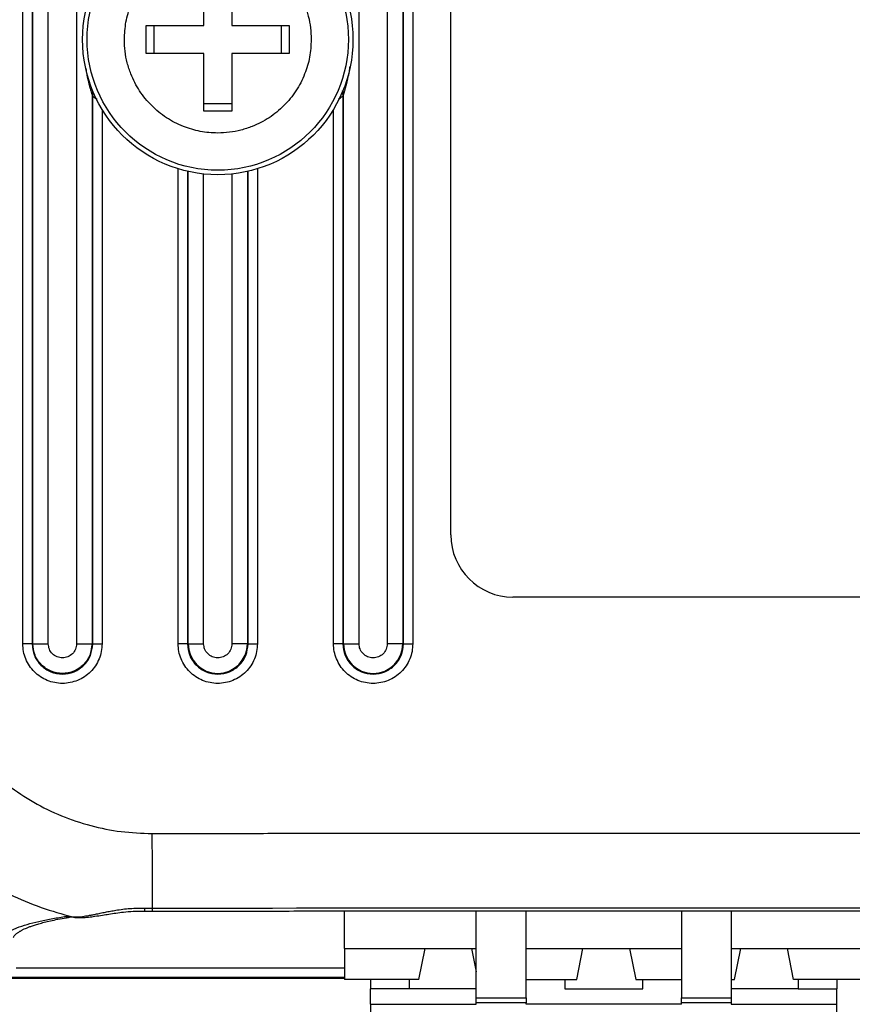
# Model space of a CAD drawing. Extents: x 3 to 428, y 3 to 275.
# Tile 32 of 42: x 301 to 324, y 114 to 142. Entities that reach past the tile are written whole.
import ezdxf

# ---------------------------------------------------------------- set-up
doc = ezdxf.new("R2010")
doc.units = 0
doc.linetypes.add('SLD-SOLID', pattern=[0])
doc.layers.get('0').update_dxf_attribs({"linetype": 'CONTINUOUS'})
doc.layers.add('DIMENSION', color=7, linetype='SLD-SOLID')
doc.styles.add('SLDTEXTSTYLE1', font='Gothic.ttf', dxfattribs={"width": 0.913})
doc.dimstyles.new('SLDDIMSTYLE2', dxfattribs={"dimtxt": 3.175, "dimasz": 3.302, "dimexe": 0, "dimexo": 0.0625, "dimgap": 0.79375, "dimtad": 0, "dimtih": 1, "dimtoh": 1, "dimdec": 0, "dimlfac": 1.142857, "dimrnd": 1e-09, "dimzin": 12, "dimdsep": 46, "dimtxsty": 'SLDTEXTSTYLE1', "dimsah": 1, "dimcen": 0.09, "dimadec": 0, "dimazin": 0, "dimtfac": 1, "dimtdec": 0, "dimtofl": 0, "dimtmove": 0, "dimatfit": 3, "dimfxl": 1, "dimtolj": 1, "dimtzin": 12, "dimarcsym": 0})

# ---------------------------------------------------------------- blocks, each defined once
blk = doc.blocks.new('_D_7')
at = {"layer": 'DIMENSION'}
for p, q in [((292.199, 170.543), (292.199, 93.039)), ((403.955, 170.543), (403.955, 93.039)), ((292.199, 96.214), (346.197, 96.214)), ((403.955, 96.214), (353.235, 96.214))]:
    blk.add_line(p, q, dxfattribs=at)
for points in [[(292.199, 96.214), (295.501, 95.706), (295.501, 96.722)], [(403.955, 96.214), (400.653, 96.722), (400.653, 95.706)]]:
    blk.add_solid(points, dxfattribs=at)
at = {"layer": 'DIMENSION', "insert": (346.197, 97.75), "char_height": 3.175, "attachment_point": 1, "style": 'SLDTEXTSTYLE1'}
blk.add_mtext('128', dxfattribs=at)

msp = doc.modelspace()

# ---------------------------------------------------------------- linework, layer by layer
at = {"color": 7, "linetype": 'SLD-SOLID'}
for p, q in [((301.0241, 124.5894), (301.0241, 179.7144)), ((301.2856, 179.7144), (301.2856, 124.5894)), ((301.3062, 124.5893), (301.3062, 179.7144)), ((301.7421, 124.5894), (301.7421, 179.7144)), ((302.5372, 179.7144), (302.5372, 124.5894)), ((310.4921, 124.5894), (310.4921, 179.7144)), ((311.2872, 179.7144), (311.2872, 124.5894)), ((311.723, 179.7144), (311.723, 124.5894)), ((311.7437, 124.5893), (311.7437, 179.7147)), ((312.0052, 179.7144), (312.0052, 124.5894)), ((313.0771, 127.6519), (313.0771, 178.4019)), ((306.1209, 141.9931), (306.1209, 143.6119)), ((306.9084, 143.6119), (306.9084, 141.9931)), ((304.5021, 141.9931), (306.1209, 141.9931)), ((304.5021, 141.2056), (304.5021, 141.9931)), ((304.717, 141.9931), (304.717, 141.2056)), ((306.9084, 141.9931), (308.5271, 141.9931)), ((308.3122, 141.2056), (308.3122, 141.9931)), ((308.5271, 141.9931), (308.5271, 141.2056)), ((306.1209, 141.2056), (304.5021, 141.2056)), ((306.1209, 139.5869), (306.1209, 141.2056)), ((306.9084, 141.2056), (306.9084, 139.5869)), ((308.5271, 141.2056), (306.9084, 141.2056)), ((302.973, 140.0625), (302.973, 124.5894)), ((302.9937, 140.0065), (302.973, 140.0625)), ((302.9937, 124.5891), (302.9937, 140.0065)), ((310.0562, 140.0625), (310.0356, 140.0065)), ((310.0356, 140.0065), (310.0356, 124.5891)), ((310.0562, 124.5894), (310.0562, 140.0625)), ((306.1209, 139.8017), (306.9084, 139.8017)), ((306.9084, 139.5869), (306.1209, 139.5869)), ((381.3271, 125.9019), (314.8271, 125.9019)), ((301.2856, 124.5894), (301.3062, 124.5893)), ((302.9936, 124.5891), (302.973, 124.5894)), ((305.6606, 124.5891), (305.6812, 124.5894)), ((305.6812, 124.5894), (306.1171, 124.5894)), ((307.348, 124.5894), (306.9122, 124.5894)), ((307.3687, 124.5893), (307.348, 124.5894)), ((310.0356, 124.5891), (310.0562, 124.5894)), ((310.0562, 124.5894), (310.4921, 124.5894)), ((311.723, 124.5894), (311.2872, 124.5894)), ((311.7437, 124.5893), (311.723, 124.5894)), ((304.4496, 117.0626), (304.6664, 117.0604)), ((304.453, 117.1501), (304.665, 117.1478)), ((310.0846, 116.0144), (310.0846, 117.0676)), ((313.7946, 114.6231), (313.7946, 117.0705)), ((315.1946, 114.6231), (315.1946, 117.0712)), ((319.5696, 117.0721), (319.5696, 114.6231)), ((320.9696, 117.0721), (320.9696, 114.6231)), ((302.4887, 116.8901), (302.5081, 116.8872)), ((310.0846, 116.0144), (312.3509, 116.0144)), ((310.0846, 116.0144), (310.0846, 115.1394)), ((312.1759, 115.1394), (312.3509, 116.0144)), ((312.3509, 116.0144), (313.6634, 116.0144)), ((313.6634, 116.0144), (313.7946, 116.0144)), ((313.6634, 116.0144), (313.7946, 115.3581)), ((315.1946, 116.0144), (316.7959, 116.0144)), ((316.6209, 115.1394), (316.7959, 116.0144)), ((316.7959, 116.0144), (318.1084, 116.0144)), ((318.1084, 116.0144), (319.5696, 116.0144)), ((318.1084, 116.0144), (318.2834, 115.1394)), ((320.9696, 116.0144), (321.2409, 116.0144)), ((321.0659, 115.1394), (321.2409, 116.0144)), ((321.2409, 116.0144), (322.5534, 116.0144)), ((322.5534, 116.0144), (324.8196, 116.0144)), ((322.7284, 115.1394), (322.5534, 116.0144)), ((300.8371, 115.4631), (310.0846, 115.4631)), ((310.0846, 115.1653), (295.1221, 115.1653)), ((312.1759, 115.1394), (310.0846, 115.1394)), ((310.8196, 115.1394), (310.8196, 114.8769)), ((311.909, 114.8769), (311.909, 115.1394)), ((315.1946, 115.1394), (316.6209, 115.1394)), ((316.284, 115.1394), (316.284, 114.8769)), ((318.2834, 115.1394), (319.5696, 115.1394)), ((318.4802, 114.8769), (318.4802, 115.1394)), ((320.9696, 115.1394), (321.0659, 115.1394)), ((324.8196, 115.1394), (322.7284, 115.1394)), ((322.8552, 115.1394), (322.8552, 114.8769)), ((323.9446, 115.1394), (323.9446, 114.8769)), ((311.909, 114.8769), (310.8196, 114.8769)), ((310.8196, 114.4394), (310.8196, 114.8769)), ((313.7946, 114.8769), (311.909, 114.8769)), ((316.284, 114.8769), (318.4802, 114.8769)), ((322.8552, 114.8769), (320.9696, 114.8769)), ((322.8552, 114.8769), (323.9446, 114.8769)), ((323.9446, 114.4394), (323.9446, 114.8769)), ((313.7946, 114.6231), (315.1946, 114.6231)), ((313.7946, 114.4785), (313.7946, 114.6231)), ((315.1946, 114.6231), (315.1946, 114.4785)), ((319.5696, 114.6231), (320.9696, 114.6231)), ((320.9696, 114.6231), (320.9696, 114.4785)), ((310.8196, 114.4394), (313.7946, 114.4394)), ((310.8196, 114.4394), (310.8196, 114.1156)), ((313.7946, 114.4394), (313.7946, 114.4785)), ((315.1946, 114.4785), (313.7946, 114.4785)), ((315.1946, 114.4394), (315.1946, 114.4785)), ((319.5696, 114.4394), (315.1946, 114.4394)), ((319.5696, 114.4394), (319.5696, 114.4785)), ((320.9696, 114.4785), (319.5696, 114.4785)), ((320.9696, 114.4785), (320.9696, 114.4394)), ((320.9696, 114.4394), (323.9446, 114.4394)), ((323.9446, 114.1156), (323.9446, 114.4394))]:
    msp.add_line(p, q, dxfattribs=at)
at = {"color": 8, "linetype": 'SLD-SOLID'}
for p, q in [((303.2552, 139.6338), (303.2552, 124.5894)), ((309.7741, 124.5894), (309.7741, 139.6338)), ((305.3991, 124.5894), (305.3991, 137.9603)), ((305.6606, 137.8902), (305.6606, 124.5891)), ((305.6812, 124.5894), (305.6812, 137.8855)), ((306.1171, 124.5894), (306.1171, 137.8139)), ((306.9122, 137.8139), (306.9122, 124.5894)), ((307.348, 137.8855), (307.348, 124.5894)), ((307.3687, 124.5893), (307.3687, 137.8902)), ((307.6302, 137.9603), (307.6302, 124.5894)), ((302.4319, 116.8989), (302.4887, 116.8901)), ((295.1221, 115.2033), (310.0846, 115.2033))]:
    msp.add_line(p, q, dxfattribs=at)
at = {"color": 7, "linetype": 'SLD-SOLID', "flags": 128}
for points in [[(304.6613, 119.2478), (304.6618, 118.9443), (304.6624, 118.6447), (304.6629, 118.3533), (304.6634, 118.0739), (304.6638, 117.8102), (304.6643, 117.5659), (304.6646, 117.3441), (304.665, 117.1478)], [(319.5696, 114.4785), (319.5696, 114.4862), (319.5696, 114.4975), (319.5696, 114.5122), (319.5696, 114.5299), (319.5696, 114.5503), (319.5696, 114.573), (319.5696, 114.5974), (319.5696, 114.6231)]]:
    msp.add_lwpolyline(points, dxfattribs=at)
at = {"color": 7, "linetype": 'SLD-SOLID'}
for radius in [3.8062, 3.6788]:
    msp.add_circle((306.5146, 141.5994), radius, dxfattribs=at)
for centre, radius, end in [((314.8271, 127.6519), 1.75, 270), ((306.5146, 124.5894), 0.8334, 0), ((310.8896, 124.5894), 0.8334, 0)]:
    msp.add_arc(centre, radius, 180, end, dxfattribs=at)
for points, knots in [([(303.8833, 141.5994), (303.8921, 141.7648), (303.9096, 142.0955), (304.0334, 142.5014), (304.1754, 142.8151), (304.3564, 143.1246), (304.6415, 143.4727), (305.0593, 143.815), (305.4786, 144.031), (305.8586, 144.1552), (306.1841, 144.2173), (306.5694, 144.2408), (307.0108, 144.2003), (307.4166, 144.0812), (307.7303, 143.9385), (308.0398, 143.7576), (308.388, 143.4724), (308.7301, 143.0547), (308.9465, 142.6355), (309.0698, 142.2556), (309.1342, 141.9301), (309.142, 141.7099), (309.1459, 141.5994)], [0, 0, 0, 0, 0.0600221, 0.1199594, 0.1526824, 0.1850471, 0.2499932, 0.3149955, 0.3799415, 0.4200929, 0.4598988, 0.5000008, 0.5600089, 0.6199607, 0.6526836, 0.6850482, 0.7499942, 0.8149968, 0.8799426, 0.9200553, 0.9598614, 1, 1, 1, 1]), ([(309.1459, 141.5994), (309.1372, 141.4339), (309.1196, 141.1032), (308.9958, 140.6974), (308.8539, 140.3837), (308.6728, 140.0742), (308.3877, 139.726), (307.9699, 139.3838), (307.5506, 139.1677), (307.1707, 139.0436), (306.8451, 138.9815), (306.4599, 138.9579), (306.0184, 138.9985), (305.6126, 139.1176), (305.2989, 139.2602), (304.9894, 139.4411), (304.6412, 139.7263), (304.2991, 140.1441), (304.0828, 140.5633), (303.9594, 140.9431), (303.895, 141.2686), (303.8872, 141.4888), (303.8833, 141.5994)], [0, 0, 0, 0, 0.060022, 0.1199595, 0.1526825, 0.1850472, 0.249993, 0.3149956, 0.3799413, 0.4200927, 0.459899, 0.5000006, 0.5600087, 0.6199606, 0.6526835, 0.6850484, 0.7499941, 0.8149966, 0.8799426, 0.9200553, 0.9598613, 1, 1, 1, 1]), ([(309.9989, 140.1047), (310.0077, 140.093), (310.0296, 140.064), (310.0333, 140.028), (310.0356, 140.0065)], [0, 0, 0, 0, 0.4022218, 1, 1, 1, 1]), ([(295.4795, 125.8303), (295.48, 125.69), (295.4812, 125.3855), (295.5141, 124.8937), (295.5733, 124.4076), (295.6561, 123.9419), (295.728, 123.6247), (295.7855, 123.4031), (295.8181, 123.2843), (295.8529, 123.1639), (295.8899, 123.0419), (295.9293, 122.9184), (295.9795, 122.7688), (296.0535, 122.5613), (296.1687, 122.2657), (296.3286, 121.9002), (296.5152, 121.5242), (296.6892, 121.2108), (296.8348, 120.9682), (296.9585, 120.7736), (297.0826, 120.5889), (297.2064, 120.4137), (297.3295, 120.2479), (297.5228, 119.9993), (297.791, 119.6817), (298.1408, 119.3128), (298.4872, 118.9849), (298.8258, 118.6955), (299.1527, 118.4415), (299.4647, 118.2202), (299.9514, 117.9033), (300.6328, 117.5301), (301.5257, 117.1513), (302.1342, 116.9818), (302.4319, 116.8989)], [0, 0, 0, 0, 0.0344734, 0.074826, 0.1210507, 0.1547684, 0.1910295, 0.2009484, 0.211042, 0.221311, 0.231755, 0.2423747, 0.2531699, 0.270542, 0.2965224, 0.3311173, 0.3685539, 0.3996601, 0.4192011, 0.4380867, 0.4563165, 0.4738906, 0.4908087, 0.5070708, 0.5512722, 0.5928973, 0.6319466, 0.6684202, 0.7023174, 0.7336371, 0.7623786, 0.8449741, 0.9241763, 1, 1, 1, 1]), ([(298.0192, 125.8324), (298.0303, 125.5449), (298.0526, 124.97), (298.2298, 124.1229), (298.5072, 123.3054), (298.8919, 122.5309), (299.3743, 121.8132), (299.947, 121.1638), (300.6008, 120.5941), (301.3246, 120.1136), (302.1066, 119.7304), (302.933, 119.4546), (303.7894, 119.279), (304.3707, 119.2582), (304.6613, 119.2478)], [0, 0, 0, 0, 0.0829903, 0.1660022, 0.2489728, 0.331877, 0.4150897, 0.4981447, 0.5813247, 0.66494, 0.7484766, 0.8321827, 0.9160986, 1, 1, 1, 1]), ([(301.2856, 124.5894), (301.2793, 124.5894), (301.2666, 124.5894), (301.2051, 124.5894), (301.1215, 124.5894), (301.0566, 124.5894), (301.0241, 124.5894)], [0, 0, 0, 0, 0.2500058, 0.5000054, 0.7499967, 1, 1, 1, 1]), ([(303.2552, 124.5894), (303.2511, 124.5165), (303.2431, 124.3709), (303.1762, 124.1606), (303.0739, 123.9663), (302.9341, 123.7963), (302.7647, 123.6564), (302.5707, 123.553), (302.3604, 123.4882), (302.1414, 123.4669), (301.9222, 123.4875), (301.7117, 123.5517), (301.5171, 123.6546), (301.3472, 123.7942), (301.2066, 123.9642), (301.1037, 124.1587), (301.0362, 124.3698), (301.0281, 124.5161), (301.0241, 124.5894)], [0, 0, 0, 0, 0.0623482, 0.1246026, 0.1873657, 0.2497226, 0.3120187, 0.3745876, 0.4369651, 0.4995243, 0.5619695, 0.6245007, 0.6869965, 0.749529, 0.811875, 0.874809, 0.937263, 1, 1, 1, 1]), ([(301.2856, 124.5894), (301.2984, 124.4776), (301.3241, 124.2541), (301.5215, 123.9698), (301.8038, 123.7799), (302.1395, 123.7131), (302.4752, 123.7797), (302.7575, 123.9696), (302.955, 124.2538), (302.9808, 124.4773), (302.9936, 124.5891)], [0, 0, 0, 0, 0.1249999, 0.2500002, 0.3750002, 0.5000006, 0.6250005, 0.7499997, 0.8749994, 1, 1, 1, 1]), ([(302.973, 124.5894), (302.9605, 124.4803), (302.9354, 124.2622), (302.7427, 123.9848), (302.4673, 123.7994), (302.1397, 123.7343), (301.8121, 123.7994), (301.5366, 123.9847), (301.3438, 124.2621), (301.3188, 124.4802), (301.3062, 124.5893)], [0, 0, 0, 0, 0.1250001, 0.2499998, 0.3749998, 0.4999992, 0.624999, 0.7499994, 0.8749994, 1, 1, 1, 1]), ([(301.3062, 124.5893), (301.3168, 124.5893), (301.3379, 124.5893), (301.4404, 124.5893), (301.5796, 124.5893), (301.6879, 124.5894), (301.7421, 124.5894)], [0, 0, 0, 0, 0.2500003, 0.499998, 0.7499981, 1, 1, 1, 1]), ([(302.5372, 124.5894), (302.5312, 124.5376), (302.5193, 124.4338), (302.4279, 124.3014), (302.2965, 124.2129), (302.1403, 124.1815), (301.984, 124.2123), (301.8522, 124.3005), (301.7601, 124.4331), (301.7481, 124.5373), (301.7421, 124.5894)], [0, 0, 0, 0, 0.124332, 0.2494848, 0.3744215, 0.4994262, 0.6244637, 0.7495254, 0.8748392, 1, 1, 1, 1]), ([(302.5372, 124.5894), (302.5913, 124.5894), (302.6996, 124.5894), (302.8389, 124.5894), (302.9414, 124.5894), (302.9625, 124.5894), (302.973, 124.5894)], [0, 0, 0, 0, 0.2499978, 0.5000003, 0.7499989, 1, 1, 1, 1]), ([(302.9937, 124.5891), (303, 124.5891), (303.0126, 124.5892), (303.0741, 124.5892), (303.1577, 124.5893), (303.2227, 124.5894), (303.2552, 124.5894)], [0, 0, 0, 0, 0.2500041, 0.5000043, 0.7499962, 1, 1, 1, 1]), ([(307.6302, 124.5894), (307.6261, 124.5161), (307.6179, 124.3699), (307.5506, 124.1589), (307.4477, 123.9643), (307.3073, 123.7944), (307.1372, 123.6547), (306.9427, 123.5518), (306.7321, 123.4875), (306.513, 123.4669), (306.294, 123.4881), (306.0838, 123.5529), (305.8896, 123.6563), (305.7202, 123.7962), (305.5803, 123.9663), (305.4781, 124.1605), (305.4111, 124.3708), (305.4031, 124.5164), (305.3991, 124.5894)], [0, 0, 0, 0, 0.0626685, 0.1251766, 0.1879986, 0.2504829, 0.3128756, 0.3755129, 0.4379142, 0.5004988, 0.5629234, 0.625437, 0.6878724, 0.7503241, 0.8125446, 0.8754047, 0.9375944, 1, 1, 1, 1]), ([(305.6606, 124.5891), (305.6543, 124.5891), (305.6416, 124.5892), (305.5801, 124.5892), (305.4965, 124.5893), (305.4316, 124.5893), (305.3991, 124.5894)], [0, 0, 0, 0, 0.2500044, 0.5000049, 0.7500041, 1, 1, 1, 1]), ([(305.6606, 124.5891), (305.6735, 124.4773), (305.6992, 124.2538), (305.8967, 123.9696), (306.179, 123.7797), (306.5147, 123.7131), (306.8504, 123.7798), (307.1327, 123.9698), (307.3301, 124.254), (307.3558, 124.4776), (307.3687, 124.5893)], [0, 0, 0, 0, 0.1250003, 0.250001, 0.3750002, 0.5000001, 0.6249994, 0.7500004, 0.8750004, 1, 1, 1, 1]), ([(306.9122, 124.5894), (306.9061, 124.5371), (306.8941, 124.4326), (306.8013, 124.2998), (306.6689, 124.2116), (306.5116, 124.1814), (306.3549, 124.2139), (306.2234, 124.3042), (306.1339, 124.4368), (306.1226, 124.5394), (306.1171, 124.5894)], [0, 0, 0, 0, 0.1255666, 0.2511516, 0.3767249, 0.5023223, 0.6278901, 0.7532996, 0.8798873, 1, 1, 1, 1]), ([(307.3687, 124.5893), (307.375, 124.5893), (307.3876, 124.5893), (307.4491, 124.5894), (307.5327, 124.5894), (307.5977, 124.5894), (307.6302, 124.5894)], [0, 0, 0, 0, 0.2500044, 0.5000049, 0.7500041, 1, 1, 1, 1]), ([(310.0356, 124.5891), (310.0293, 124.5891), (310.0166, 124.5892), (309.9551, 124.5892), (309.8715, 124.5893), (309.8066, 124.5893), (309.7741, 124.5894)], [0, 0, 0, 0, 0.2499983, 0.5000008, 0.7500021, 1, 1, 1, 1]), ([(312.0052, 124.5894), (312.0011, 124.5161), (311.9929, 124.3699), (311.9256, 124.1589), (311.8227, 123.9643), (311.6823, 123.7944), (311.5122, 123.6547), (311.3177, 123.5518), (311.1071, 123.4875), (310.888, 123.4669), (310.669, 123.4881), (310.4587, 123.5529), (310.2646, 123.6563), (310.0952, 123.7962), (309.9553, 123.9663), (309.8531, 124.1605), (309.7861, 124.3708), (309.7781, 124.5164), (309.7741, 124.5894)], [0, 0, 0, 0, 0.0626684, 0.1251763, 0.1879987, 0.250483, 0.3128757, 0.375513, 0.4379143, 0.5004989, 0.5629234, 0.625437, 0.6878725, 0.7503242, 0.8125446, 0.8754047, 0.9375944, 1, 1, 1, 1]), ([(310.0356, 124.5891), (310.0485, 124.4773), (310.0742, 124.2538), (310.2717, 123.9696), (310.554, 123.7797), (310.8897, 123.7131), (311.2254, 123.7798), (311.5077, 123.9698), (311.7051, 124.254), (311.7308, 124.4776), (311.7437, 124.5893)], [0, 0, 0, 0, 0.1250003, 0.2500009, 0.3750002, 0.5, 0.6250005, 0.7500005, 0.8750004, 1, 1, 1, 1]), ([(311.2872, 124.5894), (311.2811, 124.5371), (311.2691, 124.4326), (311.1763, 124.2998), (311.0439, 124.2116), (310.8866, 124.1814), (310.7299, 124.2139), (310.5984, 124.3042), (310.5089, 124.4368), (310.4976, 124.5394), (310.4921, 124.5894)], [0, 0, 0, 0, 0.1255664, 0.2511528, 0.3767237, 0.5023209, 0.6278911, 0.7533004, 0.8798879, 1, 1, 1, 1]), ([(311.7437, 124.5893), (311.75, 124.5893), (311.7626, 124.5893), (311.8241, 124.5894), (311.9077, 124.5894), (311.9727, 124.5894), (312.0052, 124.5894)], [0, 0, 0, 0, 0.2500044, 0.5000049, 0.7500041, 1, 1, 1, 1]), ([(304.6613, 119.2478), (305.2909, 119.2489), (306.5864, 119.251), (308.5839, 119.2535), (310.69, 119.2556), (312.9048, 119.2572), (315.2282, 119.2584), (317.6602, 119.2591), (320.0772, 119.2594), (322.4699, 119.2592), (324.73, 119.2588), (326.3257, 119.2583), (327.2305, 119.2579), (327.5168, 119.2578), (327.8042, 119.2577), (328.0816, 119.2576), (328.291, 119.2575), (328.5613, 119.2574), (328.9403, 119.2572), (329.5225, 119.2569), (330.2154, 119.2566), (331.019, 119.2561), (331.8942, 119.2557), (332.8334, 119.2552), (333.829, 119.2546), (334.9124, 119.254), (335.8489, 119.2535), (336.6148, 119.2531), (337.187, 119.2528), (337.7643, 119.2524), (338.3069, 119.2521), (338.8067, 119.2519), (339.2679, 119.2516), (340.178, 119.2511), (341.4982, 119.2504), (343.1897, 119.2496), (344.6483, 119.249), (345.8911, 119.2485), (346.935, 119.2482), (347.8715, 119.2479), (348.7366, 119.2477), (349.5743, 119.2476), (350.4633, 119.2475), (351.5816, 119.2474), (352.9528, 119.2474), (354.6008, 119.2475), (356.3793, 119.2476), (358.2885, 119.2478), (360.3283, 119.2482), (362.0639, 119.2485), (363.46, 119.2488), (364.4817, 119.249), (365.5286, 119.2492), (366.6008, 119.2495), (367.7356, 119.2497), (369.1544, 119.2501), (370.8281, 119.2505), (372.6905, 119.2508), (374.6969, 119.2511), (376.8297, 119.2513), (379.0712, 119.2514), (381.198, 119.2513), (383.2102, 119.2511), (385.0974, 119.2507), (386.861, 119.2502), (388.5024, 119.2496), (390.0332, 119.2488), (391.0168, 119.2482), (391.4902, 119.2478)], [0, 0, 0, 0, 0.021754, 0.0447591, 0.0690153, 0.0945225, 0.1212809, 0.1492903, 0.1785508, 0.2047898, 0.2319592, 0.256638, 0.2599231, 0.2632205, 0.2665304, 0.2698525, 0.2728059, 0.2737632, 0.2791938, 0.2858991, 0.2938791, 0.3031338, 0.3136633, 0.3241178, 0.3355841, 0.3480621, 0.3615519, 0.3679377, 0.3745274, 0.3813211, 0.3878832, 0.3932764, 0.3985876, 0.4038167, 0.4247219, 0.4442029, 0.4622599, 0.475117, 0.48714, 0.4983289, 0.5074737, 0.5170307, 0.5272699, 0.5381914, 0.5556668, 0.5746464, 0.5951301, 0.6171181, 0.6406104, 0.6656068, 0.6770817, 0.6888479, 0.7009053, 0.7132539, 0.7258937, 0.7401135, 0.7622728, 0.7837219, 0.8044608, 0.8315966, 0.8574117, 0.8819062, 0.90508, 0.9269333, 0.9471108, 0.9660144, 0.9836441, 1, 1, 1, 1]), ([(302.4319, 116.8989), (302.5174, 116.8991), (302.6242, 116.8993), (302.7915, 116.925), (302.879, 116.9401), (302.9714, 116.9575), (303.0795, 116.979), (303.2041, 117.0047), (303.3461, 117.0336), (303.4921, 117.0618), (303.7193, 117.101), (304.0373, 117.1462), (304.3163, 117.1488), (304.453, 117.1501)], [0, 0, 0, 0, 0.2071694, 0.2585954, 0.3098356, 0.3609155, 0.4118737, 0.4806744, 0.5478215, 0.6135613, 0.6782133, 0.8424416, 1, 1, 1, 1]), ([(302.4884, 116.8877), (302.5515, 116.8841), (302.6684, 116.8776), (302.8649, 116.8933), (303.0622, 116.9178), (303.2548, 116.9477), (303.4501, 116.9791), (303.6476, 117.0091), (303.8738, 117.0378), (304.1476, 117.0627), (304.3522, 117.0624), (304.4641, 117.0622)], [0, 0, 0, 0, 0.136515, 0.2527985, 0.3498756, 0.4618588, 0.5510421, 0.6442194, 0.7422513, 0.8589313, 1, 1, 1, 1]), ([(304.665, 117.1478), (311.8997, 117.1535), (326.37, 117.1649), (348.0761, 117.1423), (369.7826, 117.1528), (384.2535, 117.1495), (391.4887, 117.1478)], [0, 0, 0, 0, 0.2499788, 0.4999892, 0.7500048, 1, 1, 1, 1]), ([(304.6651, 117.0604), (305.4157, 117.0616), (306.8793, 117.064), (309.0185, 117.0667), (311.0452, 117.0687), (312.9594, 117.0701), (314.7611, 117.0711), (316.4212, 117.0717), (317.9441, 117.072), (319.3337, 117.0721), (320.6233, 117.0721), (321.8129, 117.072), (322.9877, 117.0718), (324.1594, 117.0715), (325.3642, 117.0712), (326.553, 117.0707), (327.7502, 117.0702), (328.9558, 117.0697), (330.1698, 117.0691), (332.2731, 117.0681), (335.2728, 117.0664), (339.166, 117.0642), (343.0693, 117.0622), (346.6177, 117.0607), (349.8112, 117.0599), (352.6499, 117.0596), (355.4808, 117.0597), (358.2677, 117.06), (360.9716, 117.0605), (363.5615, 117.0611), (365.4801, 117.0616), (366.7837, 117.062), (367.5363, 117.0622), (368.3568, 117.0624), (369.2528, 117.0626), (370.2244, 117.0629), (371.341, 117.0631), (372.6125, 117.0634), (374.0486, 117.0637), (375.5896, 117.0639), (377.2479, 117.0641), (379.0248, 117.0642), (380.9218, 117.0642), (382.9281, 117.064), (385.0437, 117.0635), (387.2685, 117.0628), (389.429, 117.0618), (390.8478, 117.0608), (391.4886, 117.0603)], [0, 0, 0, 0, 0.0259339, 0.0505722, 0.0739148, 0.0959617, 0.116713, 0.1361686, 0.1533256, 0.1693308, 0.1841841, 0.1978856, 0.2104351, 0.2247761, 0.2383715, 0.2520636, 0.2658526, 0.2797384, 0.293721, 0.3078005, 0.3524124, 0.3973683, 0.4423243, 0.4872802, 0.5199755, 0.5526707, 0.5853659, 0.6177908, 0.6489632, 0.6787933, 0.7072813, 0.7152564, 0.7238361, 0.733286, 0.7436062, 0.7547966, 0.7668572, 0.7821887, 0.7987289, 0.8164779, 0.8354357, 0.8560263, 0.8778755, 0.9009833, 0.9253496, 0.9509745, 0.9778579, 1, 1, 1, 1]), ([(300.2162, 116.0728), (300.2429, 116.1278), (300.2959, 116.2369), (300.4128, 116.344), (300.5041, 116.4092), (300.5492, 116.4385), (300.597, 116.467), (300.6477, 116.4947), (300.7062, 116.5243), (300.7756, 116.5564), (300.9149, 116.6148), (301.1351, 116.6903), (301.4602, 116.7745), (301.8099, 116.8466), (302.071, 116.8883), (302.198, 116.9086)], [0, 0, 0, 0, 0.1420046, 0.2818014, 0.3128877, 0.3438663, 0.3747382, 0.4055036, 0.4361632, 0.4757254, 0.5185072, 0.6481091, 0.7715434, 0.8888352, 1, 1, 1, 1]), ([(300.7621, 116.3204), (300.7657, 116.3299), (300.7731, 116.3492), (300.7926, 116.3765), (300.8171, 116.403), (300.8454, 116.428), (300.8762, 116.4515), (300.908, 116.4731), (300.9395, 116.4928), (300.9696, 116.5102), (300.999, 116.5262), (301.031, 116.5427), (301.0721, 116.5626), (301.1283, 116.5878), (301.2038, 116.6185), (301.2975, 116.6526), (301.4122, 116.6898), (301.5501, 116.7293), (301.7137, 116.7706), (301.9068, 116.8132), (302.1261, 116.856), (302.2925, 116.8837), (302.3756, 116.8975)], [0, 0, 0, 0, 0.060009, 0.1222269, 0.1791424, 0.230754, 0.2770598, 0.3180573, 0.3518482, 0.3809165, 0.4052606, 0.4275589, 0.4533727, 0.4915602, 0.5357229, 0.5858625, 0.6419813, 0.7040817, 0.7708979, 0.8434902, 0.9218619, 1, 1, 1, 1]), ([(302.198, 116.9086), (302.2239, 116.9105), (302.2757, 116.9144), (302.3798, 116.9041), (302.4319, 116.899)], [0, 0, 0, 0, 0.4997658, 1, 1, 1, 1]), ([(302.3805, 116.8984), (302.3937, 116.8989), (302.4204, 116.8999), (302.4944, 116.8905), (302.5318, 116.8857)], [0, 0, 0, 0, 0.4950184, 1, 1, 1, 1])]:
    msp.add_open_spline(points, degree=3, knots=knots, dxfattribs=at)
at = {"color": 8, "linetype": 'SLD-SOLID'}
for points, knots in [([(310.2287, 140.8282), (310.2232, 140.7894), (310.2071, 140.6752), (310.1723, 140.5065), (310.1317, 140.3333), (310.0967, 140.2036), (310.0734, 140.1224), (310.0609, 140.0798), (310.0577, 140.0681), (310.0562, 140.0625)], [0, 0, 0, 0, 0.1351034, 0.3967729, 0.5990414, 0.7668316, 0.8972002, 0.9512607, 1, 1, 1, 1]), ([(302.973, 140.0625), (302.9715, 140.068), (302.9684, 140.0795), (302.9563, 140.1211), (302.9377, 140.1857), (302.9141, 140.2719), (302.8908, 140.3626), (302.8626, 140.4824), (302.8328, 140.6227), (302.8153, 140.7294), (302.807, 140.78)], [0, 0, 0, 0, 0.0508062, 0.1070907, 0.2425019, 0.3488932, 0.4692679, 0.6045278, 0.8127097, 1, 1, 1, 1]), ([(303.0021, 140.1486), (302.9963, 140.1408), (302.9777, 140.1156), (302.9749, 140.0842), (302.973, 140.0625)], [0, 0, 0, 0, 0.3075842, 1, 1, 1, 1]), ([(302.9937, 140.0065), (302.9958, 140.0281), (302.9991, 140.062), (303.0194, 140.0894), (303.0269, 140.0994)], [0, 0, 0, 0, 0.6354699, 1, 1, 1, 1]), ([(302.9937, 140.0065), (302.9992, 140.0021), (303.0112, 139.9926), (303.0583, 139.9591), (303.1004, 139.9311), (303.1173, 139.9199)], [0, 0, 0, 0, 0.3412527, 0.7367919, 1, 1, 1, 1]), ([(309.9134, 139.9207), (309.9203, 139.9252), (309.9446, 139.9413), (309.977, 139.964), (310.0085, 139.9864), (310.0284, 140.0015), (310.0333, 140.0049), (310.0356, 140.0065)], [0, 0, 0, 0, 0.104186, 0.3655042, 0.6002689, 0.8107207, 1, 1, 1, 1]), ([(310.0562, 140.0625), (310.0541, 140.0841), (310.0507, 140.1182), (310.0301, 140.1456), (310.0226, 140.1556)], [0, 0, 0, 0, 0.6350153, 1, 1, 1, 1]), ([(304.453, 117.1501), (304.4525, 117.1314), (304.4516, 117.0918), (304.451, 117.0633), (304.451, 117.0663), (304.451, 117.0672)], [0, 0, 0, 0, 0.3719116, 0.7896441, 1, 1, 1, 1]), ([(304.665, 117.1478), (304.665, 117.1292), (304.6651, 117.0896), (304.6651, 117.0612), (304.6651, 117.064), (304.6651, 117.065)], [0, 0, 0, 0, 0.3750307, 0.7962364, 1, 1, 1, 1]), ([(302.198, 116.9087), (302.2274, 116.9021), (302.2879, 116.8885), (302.3494, 116.8953), (302.3811, 116.8988)], [0, 0, 0, 0, 0.4853329, 1, 1, 1, 1])]:
    msp.add_open_spline(points, degree=3, knots=knots, dxfattribs=at)

# ---------------------------------------------------------------- dimensions: what is measured, and where the dimension line sits
at = {"layer": 'DIMENSION'}
dim = msp.add_linear_dim(base=(403.955, 96.2144), p1=(292.1993, 171.8131), p2=(403.955, 171.8131), dimstyle='SLDDIMSTYLE2', dxfattribs=at)
dim.commit()
dim.dimension.update_dxf_attribs({"geometry": '_D_7', "text_midpoint": (349.716, 96.2144), "dimtype": 160})

doc.saveas('drawing.dxf')
